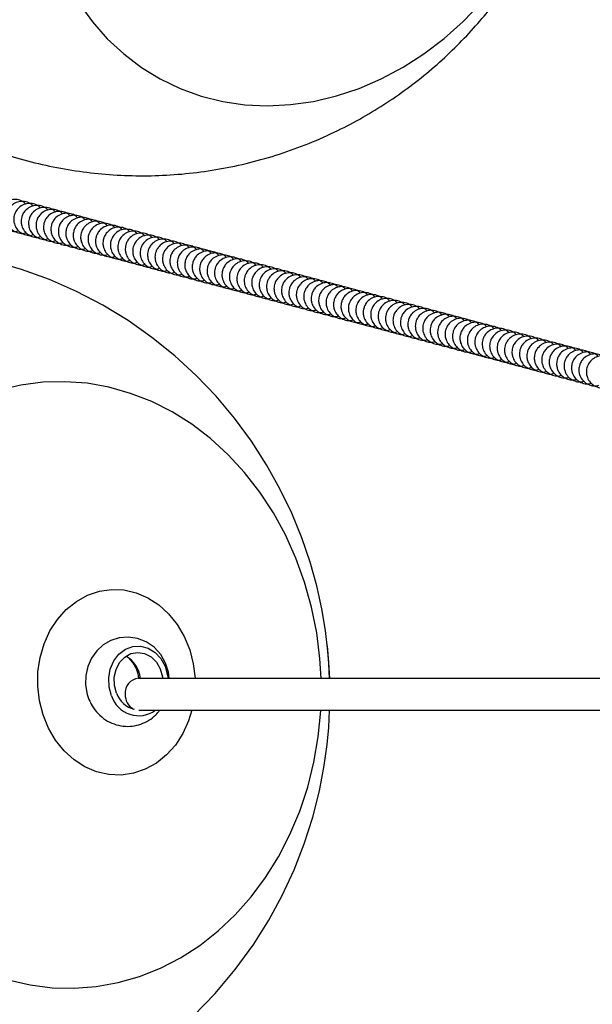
# Model space of a CAD drawing. Header units: millimetres. Extents: x 313 to 1951, y 543 to 2760.
# Tile 4 of 64: x 404 to 494, y 867 to 1021. Entities that reach past the tile are written whole.
import ezdxf

# ---------------------------------------------------------------- set-up
doc = ezdxf.new("R2010")
doc.units = ezdxf.units.MM
doc.header["$LTSCALE"] = 10

msp = doc.modelspace()

# ---------------------------------------------------------------- linework, layer by layer
at = {"color": 7, "linetype": 'Continuous', "lineweight": 25}
for p, q in [((514.14, 917.62), (422.87, 917.62)), ((421.35, 913.09), (421.53, 913.22)), ((422.94, 912.62), (514.14, 912.62))]:
    msp.add_line(p, q, dxfattribs=at)
at = {"color": 7, "linetype": 'Continuous', "lineweight": 25, "flags": 128}
for points in [[(413.56, 1023.39), (415.65, 1020.49), (417.99, 1017.84), (420.56, 1015.46), (423.33, 1013.35), (426.3, 1011.54), (429.43, 1010.04), (432.7, 1008.87), (436.09, 1008.02), (439.57, 1007.51), (443.12, 1007.34), (446.71, 1007.52), (450.32, 1008.03), (453.91, 1008.88), (457.46, 1010.06), (460.95, 1011.56), (464.35, 1013.37), (467.64, 1015.48), (470.78, 1017.87), (473.76, 1020.53), (476.55, 1023.43)], [(452.82, 917.62), (452.74, 919.93), (452.58, 921.89), (452.19, 925.14), (451.62, 928.51), (450.82, 932.11), (449.77, 935.84), (448.47, 939.65), (446.9, 943.49), (445.06, 947.32), (442.95, 951.1), (440.58, 954.8), (437.94, 958.38), (435.06, 961.82), (431.93, 965.09), (428.57, 968.18), (425, 971.05), (421.24, 973.7), (417.29, 976.1), (413.18, 978.24), (408.93, 980.11), (404.55, 981.7), (400.07, 982.99)], [(451.51, 917.62), (451.32, 920.71), (450.82, 924.77), (450.01, 928.76), (448.92, 932.67), (447.56, 936.45), (445.92, 940.09), (444.03, 943.56), (441.89, 946.82), (439.52, 949.86), (436.95, 952.66), (434.19, 955.19), (431.25, 957.43), (428.17, 959.37), (424.96, 960.99), (421.65, 962.28), (418.26, 963.24), (414.82, 963.85), (411.36, 964.11), (407.89, 964.02), (404.45, 963.58), (401.06, 962.79)], [(407.09, 916.38), (407.13, 918.66), (407.46, 920.9), (408.09, 923.05), (409, 925.05), (410.17, 926.85), (411.56, 928.4), (413.15, 929.68), (414.89, 930.65), (416.75, 931.28), (418.67, 931.56), (420.6, 931.48), (422.51, 931.04), (424.34, 930.26), (426.06, 929.15), (427.6, 927.75), (428.95, 926.08), (430.06, 924.18), (430.91, 922.11), (431.48, 919.92), (431.75, 917.65), (431.75, 917.62)], [(427.67, 917.62), (427.58, 918.57), (427.11, 920.02), (426.36, 921.35), (425.33, 922.49), (424.09, 923.35), (422.71, 923.89), (421.28, 924.1), (419.87, 923.98), (418.55, 923.55), (417.36, 922.86), (416.34, 921.93), (415.52, 920.79), (414.94, 919.49), (414.62, 918.07), (414.58, 916.59), (414.85, 915.1), (415.11, 914.33), (415.11, 914.33)], [(418.67, 914.87), (418.29, 916.24), (418.21, 917.68), (418.46, 919.08), (419, 920.35), (419.81, 921.41), (420.83, 922.18), (421.98, 922.61), (423.2, 922.67), (424.39, 922.36), (425.48, 921.69), (426.39, 920.72), (427.06, 919.51), (427.45, 918.14), (427.51, 917.62)], [(452.86, 917.62), (452.73, 920.12), (452.49, 922.72)], [(419.43, 915.29), (419.1, 916.52), (419.08, 917.8), (419.36, 919.03), (419.92, 920.11), (420.73, 920.96), (421.7, 921.5), (422.77, 921.69), (423.85, 921.52), (424.85, 920.99), (425.69, 920.16), (426.3, 919.09), (426.63, 917.86), (426.66, 917.62)], [(431.26, 912.62), (430.74, 910.98), (429.83, 908.98), (428.67, 907.18), (427.27, 905.62), (425.69, 904.35), (423.94, 903.38), (422.09, 902.75), (420.17, 902.47), (418.23, 902.55), (416.32, 902.99), (414.49, 903.77), (412.78, 904.87), (411.23, 906.28), (409.89, 907.95), (408.78, 909.84), (407.93, 911.91), (407.36, 914.11), (407.09, 916.38)], [(402.46, 870.37), (405.88, 869.59), (409.33, 869.15), (412.8, 869.07), (416.26, 869.34), (419.68, 869.95), (423.04, 870.91), (426.31, 872.22), (429.47, 873.84), (432.49, 875.79), (435.36, 878.04), (438.05, 880.57), (440.54, 883.37), (442.81, 886.41), (444.84, 889.68), (446.63, 893.15), (448.16, 896.79), (449.41, 900.58), (450.38, 904.49), (451.06, 908.48), (451.45, 912.54), (451.45, 912.62)], [(402.9, 848.04), (407.39, 849.55), (411.78, 851.36), (416.04, 853.46), (420.17, 855.86), (424.13, 858.55), (427.91, 861.51), (431.5, 864.74), (434.88, 868.23), (438.03, 871.98), (440.94, 875.98), (443.3, 879.73), (445.42, 883.62), (447.28, 887.63), (448.88, 891.72), (450.2, 895.86), (451.25, 900), (452.01, 903.97), (452.46, 907.25), (452.71, 909.93), (452.85, 912.62)]]:
    msp.add_lwpolyline(points, dxfattribs=at)
at = {"color": 7, "linetype": 'Continuous', "lineweight": 25}
for centre, radius, start, end in [((418.65, 917.16), 4.56, 5.8504, 59.9866), ((417.58, 917.01), 5.39, 6.5129, 45.0798), ((423.11, 915.33), 2.31, 96.1424, 185.0435), ((422.91, 916.21), 4.44, 197.484, 306.2188), ((423.21, 916.66), 4.01, 199.915, 255.6781), ((423.28, 914.98), 2.47, 176.5441, 241.9992)]:
    msp.add_arc(centre, radius, start, end, dxfattribs=at)
for points, knots in [([(485.23, 1033.58), (485.6, 1034.26), (486.29, 1035.51), (487.34, 1037.79), (488.48, 1040.44), (489.69, 1043.68), (490.79, 1047.18), (491.75, 1050.92), (492.52, 1054.87), (493.08, 1058.97), (493.41, 1063.2), (493.47, 1067.53), (493.26, 1071.92), (492.77, 1076.34), (491.99, 1080.76), (490.92, 1085.16), (489.55, 1089.51), (487.9, 1093.79), (485.96, 1097.96), (483.74, 1102.02), (481.25, 1105.93), (478.5, 1109.68), (475.5, 1113.24), (472.26, 1116.61), (468.8, 1119.75), (465.13, 1122.67), (461.27, 1125.33), (457.23, 1127.74), (453.03, 1129.87), (448.69, 1131.72), (444.23, 1133.27), (439.67, 1134.52), (435.02, 1135.46), (430.32, 1136.09), (425.56, 1136.4), (420.79, 1136.38), (416.01, 1136.04), (411.25, 1135.36), (406.52, 1134.36), (401.84, 1133.02), (397.23, 1131.35), (392.88, 1129.41), (388.81, 1127.26), (385.03, 1124.95), (381.41, 1122.42), (377.99, 1119.67), (374.77, 1116.76), (371.83, 1113.73), (369.3, 1110.8), (367.24, 1108.15), (365.46, 1105.64), (364.03, 1103.43), (362.32, 1100.56), (360.95, 1097.99), (359.52, 1094.96), (358.39, 1092.31), (357.18, 1089.07), (356.08, 1085.57), (355.12, 1081.83), (354.35, 1077.88), (353.78, 1073.78), (353.46, 1069.54), (353.4, 1065.22), (353.61, 1060.83), (354.1, 1056.41), (354.88, 1051.99), (355.95, 1047.59), (357.32, 1043.24), (358.97, 1038.96), (360.91, 1034.79), (363.13, 1030.73), (365.62, 1026.82), (368.37, 1023.07), (371.37, 1019.51), (374.61, 1016.14), (378.07, 1013), (381.74, 1010.08), (385.6, 1007.42), (389.64, 1005.01), (393.84, 1002.88), (398.18, 1001.03), (402.64, 999.48), (407.2, 998.23), (411.85, 997.29), (416.55, 996.66), (421.3, 996.35), (426.08, 996.37), (430.86, 996.71), (435.62, 997.39), (440.35, 998.39), (445.02, 999.73), (449.63, 1001.4), (453.99, 1003.34), (458.06, 1005.49), (461.84, 1007.8), (465.46, 1010.33), (468.88, 1013.07), (472.09, 1015.99), (475.04, 1019.02), (477.57, 1021.95), (479.63, 1024.6), (481.31, 1026.96), (482.28, 1028.48), (482.76, 1029.24)], [0, 0, 0, 0, 0.005313, 0.00983, 0.01735, 0.025211, 0.033696, 0.042612, 0.051876, 0.06142, 0.071191, 0.081147, 0.091255, 0.101485, 0.111817, 0.122232, 0.132715, 0.143254, 0.15384, 0.164465, 0.175124, 0.185811, 0.196523, 0.207257, 0.21801, 0.228782, 0.23957, 0.250375, 0.261196, 0.272034, 0.282888, 0.29376, 0.304653, 0.315567, 0.326508, 0.337479, 0.348486, 0.359537, 0.370642, 0.381816, 0.393079, 0.404459, 0.414662, 0.424848, 0.435003, 0.445107, 0.455116, 0.464926, 0.474231, 0.481846, 0.488048, 0.495494, 0.499999, 0.511067, 0.515584, 0.523103, 0.530964, 0.539449, 0.548365, 0.557629, 0.567173, 0.576944, 0.5869, 0.597008, 0.607239, 0.617571, 0.627985, 0.638468, 0.649007, 0.659593, 0.670218, 0.680877, 0.691564, 0.702276, 0.71301, 0.723763, 0.734535, 0.745324, 0.756129, 0.766949, 0.777787, 0.788641, 0.799513, 0.810406, 0.821321, 0.832261, 0.843232, 0.854239, 0.86529, 0.876395, 0.887569, 0.898832, 0.910213, 0.920416, 0.930601, 0.940757, 0.950861, 0.960869, 0.970679, 0.979985, 0.987599, 0.993801, 1, 1, 1, 1]), ([(405.21, 991.93), (405.11, 992.03), (404.81, 992.36), (404.09, 992.63), (403.19, 992.7), (402.31, 992.43), (401.65, 991.91), (401.26, 991.33), (401.02, 990.72), (400.96, 990.09), (401.09, 989.36), (401.43, 988.66), (402.06, 988.05), (402.88, 987.69), (403.61, 987.6), (404, 987.74), (404.1, 987.78)], [0, 0, 0, 0, 0.042088, 0.12735, 0.213086, 0.299337, 0.387173, 0.451574, 0.499908, 0.577195, 0.631215, 0.712146, 0.79628, 0.881542, 0.967279, 1, 1, 1, 1]), ([(406.37, 991.62), (406.27, 991.72), (405.97, 992.05), (405.26, 992.32), (404.36, 992.39), (403.48, 992.12), (402.81, 991.6), (402.42, 991.02), (402.19, 990.41), (402.13, 989.78), (402.25, 989.05), (402.59, 988.35), (403.23, 987.73), (404.04, 987.38), (404.77, 987.29), (405.16, 987.43), (405.27, 987.47)], [0, 0, 0, 0, 0.042088, 0.1273496, 0.2130861, 0.2993373, 0.3871728, 0.4515737, 0.499908, 0.5771953, 0.631215, 0.7121456, 0.7962805, 0.8815421, 0.9672785, 1, 1, 1, 1]), ([(407.54, 991.31), (407.44, 991.41), (407.14, 991.74), (406.42, 992.01), (405.53, 992.08), (404.65, 991.81), (403.98, 991.29), (403.59, 990.71), (403.35, 990.1), (403.29, 989.47), (403.42, 988.74), (403.76, 988.04), (404.39, 987.42), (405.21, 987.07), (405.94, 986.98), (406.33, 987.12), (406.44, 987.16)], [0, 0, 0, 0, 0.042088, 0.12735, 0.213086, 0.299337, 0.387173, 0.451574, 0.499908, 0.577195, 0.631215, 0.712146, 0.79628, 0.881542, 0.967279, 1, 1, 1, 1]), ([(408.7, 990.99), (408.61, 991.1), (408.3, 991.43), (407.59, 991.7), (406.69, 991.77), (405.81, 991.5), (405.15, 990.98), (404.75, 990.4), (404.52, 989.78), (404.46, 989.15), (404.59, 988.43), (404.92, 987.73), (405.56, 987.11), (406.38, 986.76), (407.11, 986.67), (407.49, 986.81), (407.6, 986.85)], [0, 0, 0, 0, 0.042088, 0.12735, 0.213086, 0.299337, 0.387173, 0.451574, 0.499908, 0.577195, 0.631215, 0.712146, 0.79628, 0.881542, 0.967279, 1, 1, 1, 1]), ([(409.87, 990.68), (409.77, 990.79), (409.47, 991.12), (408.75, 991.39), (407.86, 991.46), (406.98, 991.19), (406.31, 990.67), (405.92, 990.09), (405.69, 989.47), (405.62, 988.84), (405.75, 988.12), (406.09, 987.42), (406.72, 986.8), (407.54, 986.45), (408.27, 986.36), (408.66, 986.5), (408.77, 986.54)], [0, 0, 0, 0, 0.042088, 0.12735, 0.213086, 0.299337, 0.387173, 0.451574, 0.499908, 0.577195, 0.631215, 0.712146, 0.79628, 0.881542, 0.967279, 1, 1, 1, 1]), ([(411.04, 990.37), (410.94, 990.48), (410.64, 990.81), (409.92, 991.08), (409.02, 991.15), (408.14, 990.88), (407.48, 990.36), (407.08, 989.78), (406.85, 989.16), (406.79, 988.53), (406.92, 987.81), (407.26, 987.11), (407.89, 986.49), (408.71, 986.14), (409.44, 986.05), (409.83, 986.19), (409.93, 986.23)], [0, 0, 0, 0, 0.042088, 0.12735, 0.213086, 0.299337, 0.387173, 0.451574, 0.499908, 0.577195, 0.631215, 0.712146, 0.79628, 0.881542, 0.967279, 1, 1, 1, 1]), ([(412.2, 990.06), (412.1, 990.17), (411.8, 990.5), (411.09, 990.77), (410.19, 990.84), (409.31, 990.57), (408.64, 990.05), (408.25, 989.47), (408.02, 988.85), (407.95, 988.22), (408.08, 987.5), (408.42, 986.8), (409.05, 986.18), (409.87, 985.83), (410.6, 985.74), (410.99, 985.88), (411.1, 985.92)], [0, 0, 0, 0, 0.042088, 0.12735, 0.213086, 0.299337, 0.387173, 0.451574, 0.499908, 0.577195, 0.631215, 0.712146, 0.79628, 0.881542, 0.967279, 1, 1, 1, 1]), ([(413.37, 989.75), (413.27, 989.86), (412.97, 990.19), (412.25, 990.46), (411.35, 990.53), (410.48, 990.26), (409.81, 989.74), (409.42, 989.16), (409.18, 988.54), (409.12, 987.91), (409.25, 987.19), (409.59, 986.49), (410.22, 985.87), (411.04, 985.52), (411.77, 985.43), (412.16, 985.57), (412.27, 985.61)], [0, 0, 0, 0, 0.042088, 0.12735, 0.213086, 0.299337, 0.387173, 0.451574, 0.499908, 0.577195, 0.631215, 0.712146, 0.79628, 0.881542, 0.967279, 1, 1, 1, 1]), ([(414.53, 989.44), (414.43, 989.55), (414.13, 989.88), (413.42, 990.15), (412.52, 990.22), (411.64, 989.95), (410.97, 989.43), (410.58, 988.85), (410.35, 988.23), (410.29, 987.6), (410.41, 986.88), (410.75, 986.18), (411.39, 985.56), (412.2, 985.21), (412.94, 985.12), (413.32, 985.26), (413.43, 985.3)], [0, 0, 0, 0, 0.042088, 0.1273496, 0.2130861, 0.2993373, 0.3871728, 0.4515737, 0.499908, 0.5771953, 0.631215, 0.7121456, 0.7962805, 0.8815421, 0.9672785, 1, 1, 1, 1]), ([(415.7, 989.13), (415.6, 989.24), (415.3, 989.56), (414.58, 989.84), (413.69, 989.91), (412.81, 989.64), (412.14, 989.12), (411.75, 988.54), (411.51, 987.92), (411.45, 987.29), (411.58, 986.57), (411.92, 985.87), (412.55, 985.25), (413.37, 984.9), (414.1, 984.81), (414.49, 984.95), (414.6, 984.99)], [0, 0, 0, 0, 0.042088, 0.12735, 0.213086, 0.299337, 0.387173, 0.451574, 0.499908, 0.577195, 0.631215, 0.712146, 0.79628, 0.881542, 0.967279, 1, 1, 1, 1]), ([(416.87, 988.82), (416.77, 988.93), (416.46, 989.25), (415.75, 989.53), (414.85, 989.6), (413.97, 989.33), (413.31, 988.81), (412.91, 988.23), (412.68, 987.61), (412.62, 986.98), (412.75, 986.26), (413.08, 985.56), (413.72, 984.94), (414.54, 984.59), (415.27, 984.5), (415.66, 984.64), (415.76, 984.68)], [0, 0, 0, 0, 0.042088, 0.12735, 0.213086, 0.299337, 0.387173, 0.451574, 0.499908, 0.577195, 0.631215, 0.712146, 0.79628, 0.881542, 0.967279, 1, 1, 1, 1]), ([(418.03, 988.51), (417.93, 988.62), (417.63, 988.94), (416.92, 989.22), (416.02, 989.29), (415.14, 989.02), (414.47, 988.5), (414.08, 987.92), (413.85, 987.3), (413.78, 986.67), (413.91, 985.95), (414.25, 985.25), (414.88, 984.63), (415.7, 984.28), (416.43, 984.19), (416.82, 984.33), (416.93, 984.36)], [0, 0, 0, 0, 0.042088, 0.12735, 0.213086, 0.299337, 0.387173, 0.451574, 0.499908, 0.577195, 0.631215, 0.712146, 0.79628, 0.881542, 0.967279, 1, 1, 1, 1]), ([(419.2, 988.2), (419.1, 988.31), (418.8, 988.63), (418.08, 988.91), (417.18, 988.98), (416.3, 988.71), (415.64, 988.19), (415.25, 987.61), (415.01, 986.99), (414.95, 986.36), (415.08, 985.63), (415.42, 984.94), (416.05, 984.32), (416.87, 983.97), (417.6, 983.88), (417.99, 984.02), (418.09, 984.05)], [0, 0, 0, 0, 0.042088, 0.12735, 0.213086, 0.299337, 0.387173, 0.451574, 0.499908, 0.577195, 0.631215, 0.712146, 0.79628, 0.881542, 0.967279, 1, 1, 1, 1]), ([(420.36, 987.89), (420.26, 988), (419.96, 988.32), (419.25, 988.6), (418.35, 988.67), (417.47, 988.4), (416.8, 987.88), (416.41, 987.3), (416.18, 986.68), (416.12, 986.05), (416.24, 985.32), (416.58, 984.63), (417.22, 984.01), (418.03, 983.66), (418.76, 983.57), (419.15, 983.71), (419.26, 983.74)], [0, 0, 0, 0, 0.042088, 0.12735, 0.213086, 0.299337, 0.387173, 0.451574, 0.499908, 0.577195, 0.631215, 0.712146, 0.79628, 0.881542, 0.967279, 1, 1, 1, 1]), ([(421.53, 987.58), (421.43, 987.69), (421.13, 988.01), (420.41, 988.29), (419.52, 988.36), (418.64, 988.09), (417.97, 987.57), (417.58, 986.99), (417.34, 986.37), (417.28, 985.74), (417.41, 985.01), (417.75, 984.32), (418.38, 983.7), (419.2, 983.35), (419.93, 983.26), (420.32, 983.4), (420.43, 983.43)], [0, 0, 0, 0, 0.042088, 0.12735, 0.213086, 0.299337, 0.387173, 0.451574, 0.499908, 0.577195, 0.631215, 0.712146, 0.79628, 0.881542, 0.967279, 1, 1, 1, 1]), ([(422.69, 987.27), (422.6, 987.38), (422.29, 987.7), (421.58, 987.98), (420.68, 988.05), (419.8, 987.78), (419.14, 987.26), (418.74, 986.68), (418.51, 986.06), (418.45, 985.43), (418.57, 984.7), (418.91, 984.01), (419.55, 983.39), (420.37, 983.04), (421.1, 982.95), (421.48, 983.09), (421.59, 983.12)], [0, 0, 0, 0, 0.042088, 0.12735, 0.213086, 0.299337, 0.387173, 0.451574, 0.499908, 0.577195, 0.631215, 0.712146, 0.79628, 0.881542, 0.967279, 1, 1, 1, 1]), ([(423.86, 986.96), (423.76, 987.07), (423.46, 987.39), (422.74, 987.67), (421.85, 987.74), (420.97, 987.47), (420.3, 986.95), (419.91, 986.37), (419.68, 985.75), (419.61, 985.12), (419.74, 984.39), (420.08, 983.7), (420.71, 983.08), (421.53, 982.73), (422.26, 982.64), (422.65, 982.78), (422.76, 982.81)], [0, 0, 0, 0, 0.042088, 0.12735, 0.213086, 0.299337, 0.387173, 0.451574, 0.499908, 0.577195, 0.631215, 0.712146, 0.79628, 0.881542, 0.967279, 1, 1, 1, 1]), ([(425.03, 986.65), (424.93, 986.76), (424.63, 987.08), (423.91, 987.36), (423.01, 987.43), (422.13, 987.16), (421.47, 986.64), (421.07, 986.06), (420.84, 985.44), (420.78, 984.81), (420.91, 984.08), (421.25, 983.39), (421.88, 982.77), (422.7, 982.42), (423.43, 982.33), (423.82, 982.47), (423.92, 982.5)], [0, 0, 0, 0, 0.042088, 0.1273496, 0.2130861, 0.2993373, 0.3871728, 0.4515737, 0.499908, 0.5771953, 0.631215, 0.7121456, 0.7962805, 0.8815421, 0.9672785, 1, 1, 1, 1]), ([(426.19, 986.34), (426.09, 986.45), (425.79, 986.77), (425.08, 987.05), (424.18, 987.12), (423.3, 986.85), (422.63, 986.33), (422.24, 985.75), (422.01, 985.13), (421.94, 984.5), (422.07, 983.77), (422.41, 983.08), (423.04, 982.46), (423.86, 982.11), (424.59, 982.02), (424.98, 982.16), (425.09, 982.19)], [0, 0, 0, 0, 0.042088, 0.1273496, 0.2130861, 0.2993373, 0.3871728, 0.4515737, 0.499908, 0.5771953, 0.631215, 0.7121456, 0.7962805, 0.8815421, 0.9672785, 1, 1, 1, 1]), ([(427.36, 986.03), (427.26, 986.14), (426.96, 986.46), (426.24, 986.74), (425.34, 986.81), (424.46, 986.54), (423.8, 986.02), (423.41, 985.44), (423.17, 984.82), (423.11, 984.19), (423.24, 983.46), (423.58, 982.77), (424.21, 982.15), (425.03, 981.8), (425.76, 981.71), (426.15, 981.84), (426.25, 981.88)], [0, 0, 0, 0, 0.042088, 0.12735, 0.213086, 0.299337, 0.387173, 0.451574, 0.499908, 0.577195, 0.631215, 0.712146, 0.79628, 0.881542, 0.967279, 1, 1, 1, 1]), ([(428.52, 985.72), (428.42, 985.83), (428.12, 986.15), (427.41, 986.43), (426.51, 986.5), (425.63, 986.23), (424.96, 985.71), (424.57, 985.13), (424.34, 984.51), (424.28, 983.88), (424.4, 983.15), (424.74, 982.46), (425.38, 981.84), (426.19, 981.49), (426.93, 981.4), (427.31, 981.53), (427.42, 981.57)], [0, 0, 0, 0, 0.042088, 0.12735, 0.213086, 0.299337, 0.387173, 0.451574, 0.499908, 0.577195, 0.631215, 0.712146, 0.79628, 0.881542, 0.967279, 1, 1, 1, 1]), ([(429.69, 985.41), (429.59, 985.52), (429.29, 985.84), (428.57, 986.12), (427.68, 986.18), (426.8, 985.92), (426.13, 985.4), (425.74, 984.82), (425.5, 984.2), (425.44, 983.57), (425.57, 982.84), (425.91, 982.15), (426.54, 981.53), (427.36, 981.18), (428.09, 981.09), (428.48, 981.22), (428.59, 981.26)], [0, 0, 0, 0, 0.042088, 0.12735, 0.213086, 0.299337, 0.387173, 0.451574, 0.499908, 0.577195, 0.631215, 0.712146, 0.79628, 0.881542, 0.967279, 1, 1, 1, 1]), ([(430.86, 985.1), (430.76, 985.21), (430.45, 985.53), (429.74, 985.81), (428.84, 985.87), (427.96, 985.6), (427.3, 985.09), (426.9, 984.51), (426.67, 983.89), (426.61, 983.26), (426.74, 982.53), (427.07, 981.84), (427.71, 981.22), (428.53, 980.87), (429.26, 980.78), (429.65, 980.91), (429.75, 980.95)], [0, 0, 0, 0, 0.042088, 0.12735, 0.213086, 0.299337, 0.387173, 0.451574, 0.499908, 0.577195, 0.631215, 0.712146, 0.79628, 0.881542, 0.967279, 1, 1, 1, 1]), ([(432.02, 984.79), (431.92, 984.9), (431.62, 985.22), (430.91, 985.5), (430.01, 985.56), (429.13, 985.29), (428.46, 984.78), (428.07, 984.2), (427.84, 983.58), (427.77, 982.95), (427.9, 982.22), (428.24, 981.53), (428.87, 980.91), (429.69, 980.56), (430.42, 980.47), (430.81, 980.6), (430.92, 980.64)], [0, 0, 0, 0, 0.042088, 0.12735, 0.213086, 0.299337, 0.387173, 0.451574, 0.499908, 0.577195, 0.631215, 0.712146, 0.79628, 0.881542, 0.967279, 1, 1, 1, 1]), ([(433.19, 984.48), (433.09, 984.59), (432.79, 984.91), (432.07, 985.19), (431.17, 985.25), (430.29, 984.98), (429.63, 984.47), (429.24, 983.89), (429, 983.27), (428.94, 982.64), (429.07, 981.91), (429.41, 981.22), (430.04, 980.6), (430.86, 980.25), (431.59, 980.16), (431.98, 980.29), (432.08, 980.33)], [0, 0, 0, 0, 0.042088, 0.12735, 0.213086, 0.299337, 0.387173, 0.451574, 0.499908, 0.577195, 0.631215, 0.712146, 0.79628, 0.881542, 0.967279, 1, 1, 1, 1]), ([(434.35, 984.17), (434.25, 984.28), (433.95, 984.6), (433.24, 984.88), (432.34, 984.94), (431.46, 984.67), (430.79, 984.16), (430.4, 983.58), (430.17, 982.96), (430.11, 982.33), (430.23, 981.6), (430.57, 980.91), (431.21, 980.29), (432.02, 979.94), (432.75, 979.85), (433.14, 979.98), (433.25, 980.02)], [0, 0, 0, 0, 0.042088, 0.12735, 0.213086, 0.299337, 0.387173, 0.451574, 0.499908, 0.577195, 0.631215, 0.712146, 0.79628, 0.881542, 0.967279, 1, 1, 1, 1]), ([(435.52, 983.86), (435.42, 983.97), (435.12, 984.29), (434.4, 984.57), (433.51, 984.63), (432.63, 984.36), (431.96, 983.85), (431.57, 983.27), (431.33, 982.65), (431.27, 982.02), (431.4, 981.29), (431.74, 980.6), (432.37, 979.98), (433.19, 979.63), (433.92, 979.54), (434.31, 979.67), (434.42, 979.71)], [0, 0, 0, 0, 0.042088, 0.1273496, 0.2130861, 0.2993373, 0.3871728, 0.4515737, 0.499908, 0.5771953, 0.631215, 0.7121456, 0.7962805, 0.8815421, 0.9672785, 1, 1, 1, 1]), ([(436.68, 983.55), (436.58, 983.66), (436.28, 983.98), (435.57, 984.26), (434.67, 984.32), (433.79, 984.05), (433.13, 983.54), (432.73, 982.96), (432.5, 982.34), (432.44, 981.71), (432.56, 980.98), (432.9, 980.29), (433.54, 979.67), (434.36, 979.32), (435.09, 979.23), (435.47, 979.36), (435.58, 979.4)], [0, 0, 0, 0, 0.042088, 0.12735, 0.213086, 0.299337, 0.387173, 0.451574, 0.499908, 0.577195, 0.631215, 0.712146, 0.79628, 0.881542, 0.967279, 1, 1, 1, 1]), ([(437.85, 983.24), (437.75, 983.35), (437.45, 983.67), (436.73, 983.95), (435.84, 984.01), (434.96, 983.74), (434.29, 983.23), (433.9, 982.65), (433.67, 982.03), (433.6, 981.4), (433.73, 980.67), (434.07, 979.98), (434.7, 979.36), (435.52, 979.01), (436.25, 978.92), (436.64, 979.05), (436.75, 979.09)], [0, 0, 0, 0, 0.042088, 0.12735, 0.213086, 0.299337, 0.387173, 0.451574, 0.499908, 0.577195, 0.631215, 0.712146, 0.79628, 0.881542, 0.967279, 1, 1, 1, 1]), ([(439.02, 982.93), (438.92, 983.04), (438.62, 983.36), (437.9, 983.64), (437, 983.7), (436.12, 983.43), (435.46, 982.92), (435.06, 982.34), (434.83, 981.72), (434.77, 981.09), (434.9, 980.36), (435.23, 979.67), (435.87, 979.05), (436.69, 978.7), (437.42, 978.61), (437.81, 978.74), (437.91, 978.78)], [0, 0, 0, 0, 0.042088, 0.12735, 0.213086, 0.299337, 0.387173, 0.451574, 0.499908, 0.577195, 0.631215, 0.712146, 0.79628, 0.881542, 0.967279, 1, 1, 1, 1]), ([(440.18, 982.62), (440.08, 982.72), (439.78, 983.05), (439.07, 983.33), (438.17, 983.39), (437.29, 983.12), (436.62, 982.61), (436.23, 982.03), (436, 981.41), (435.93, 980.78), (436.06, 980.05), (436.4, 979.36), (437.03, 978.74), (437.85, 978.39), (438.58, 978.29), (438.97, 978.43), (439.08, 978.47)], [0, 0, 0, 0, 0.042088, 0.12735, 0.213086, 0.299337, 0.387173, 0.451574, 0.499908, 0.577195, 0.631215, 0.712146, 0.79628, 0.881542, 0.967279, 1, 1, 1, 1]), ([(441.35, 982.31), (441.25, 982.41), (440.95, 982.74), (440.23, 983.02), (439.33, 983.08), (438.45, 982.81), (437.79, 982.3), (437.4, 981.71), (437.16, 981.1), (437.1, 980.47), (437.23, 979.74), (437.57, 979.05), (438.2, 978.43), (439.02, 978.08), (439.75, 977.98), (440.14, 978.12), (440.24, 978.16)], [0, 0, 0, 0, 0.042088, 0.12735, 0.213086, 0.299337, 0.387173, 0.451574, 0.499908, 0.577195, 0.631215, 0.712146, 0.79628, 0.881542, 0.967279, 1, 1, 1, 1]), ([(442.51, 982), (442.41, 982.1), (442.11, 982.43), (441.4, 982.71), (440.5, 982.77), (439.62, 982.5), (438.95, 981.99), (438.56, 981.4), (438.33, 980.79), (438.27, 980.16), (438.39, 979.43), (438.73, 978.74), (439.37, 978.12), (440.18, 977.77), (440.92, 977.67), (441.3, 977.81), (441.41, 977.85)], [0, 0, 0, 0, 0.042088, 0.12735, 0.213086, 0.299337, 0.387173, 0.451574, 0.499908, 0.577195, 0.631215, 0.712146, 0.79628, 0.881542, 0.967279, 1, 1, 1, 1]), ([(443.68, 981.69), (443.58, 981.79), (443.28, 982.12), (442.56, 982.4), (441.67, 982.46), (440.79, 982.19), (440.12, 981.68), (439.73, 981.09), (439.49, 980.48), (439.43, 979.85), (439.56, 979.12), (439.9, 978.43), (440.53, 977.81), (441.35, 977.46), (442.08, 977.36), (442.47, 977.5), (442.58, 977.54)], [0, 0, 0, 0, 0.042088, 0.1273496, 0.2130861, 0.2993373, 0.3871728, 0.4515737, 0.499908, 0.5771953, 0.631215, 0.7121456, 0.7962805, 0.8815421, 0.9672785, 1, 1, 1, 1]), ([(444.85, 981.38), (444.75, 981.48), (444.44, 981.81), (443.73, 982.09), (442.83, 982.15), (441.95, 981.88), (441.29, 981.37), (440.89, 980.78), (440.66, 980.17), (440.6, 979.54), (440.73, 978.81), (441.06, 978.12), (441.7, 977.5), (442.52, 977.15), (443.25, 977.05), (443.63, 977.19), (443.74, 977.23)], [0, 0, 0, 0, 0.042088, 0.1273496, 0.2130861, 0.2993373, 0.3871728, 0.4515737, 0.499908, 0.5771953, 0.631215, 0.7121456, 0.7962805, 0.8815421, 0.9672785, 1, 1, 1, 1]), ([(446.01, 981.07), (445.91, 981.17), (445.61, 981.5), (444.9, 981.78), (444, 981.84), (443.12, 981.57), (442.45, 981.06), (442.06, 980.47), (441.83, 979.86), (441.76, 979.23), (441.89, 978.5), (442.23, 977.81), (442.86, 977.19), (443.68, 976.83), (444.41, 976.74), (444.8, 976.88), (444.91, 976.92)], [0, 0, 0, 0, 0.042088, 0.12735, 0.213086, 0.299337, 0.387173, 0.451574, 0.499908, 0.577195, 0.631215, 0.712146, 0.79628, 0.881542, 0.967279, 1, 1, 1, 1]), ([(447.18, 980.76), (447.08, 980.86), (446.78, 981.19), (446.06, 981.46), (445.16, 981.53), (444.28, 981.26), (443.62, 980.74), (443.23, 980.16), (442.99, 979.55), (442.93, 978.92), (443.06, 978.19), (443.4, 977.5), (444.03, 976.88), (444.85, 976.52), (445.58, 976.43), (445.97, 976.57), (446.07, 976.61)], [0, 0, 0, 0, 0.042088, 0.12735, 0.213086, 0.299337, 0.387173, 0.451574, 0.499908, 0.577195, 0.631215, 0.712146, 0.79628, 0.881542, 0.967279, 1, 1, 1, 1]), ([(448.34, 980.45), (448.24, 980.55), (447.94, 980.88), (447.23, 981.15), (446.33, 981.22), (445.45, 980.95), (444.78, 980.43), (444.39, 979.85), (444.16, 979.24), (444.09, 978.61), (444.22, 977.88), (444.56, 977.18), (445.2, 976.57), (446.01, 976.21), (446.74, 976.12), (447.13, 976.26), (447.24, 976.3)], [0, 0, 0, 0, 0.042088, 0.12735, 0.213086, 0.299337, 0.387173, 0.451574, 0.499908, 0.577195, 0.631215, 0.712146, 0.79628, 0.881542, 0.967279, 1, 1, 1, 1]), ([(449.51, 980.14), (449.41, 980.24), (449.11, 980.57), (448.39, 980.84), (447.5, 980.91), (446.62, 980.64), (445.95, 980.12), (445.56, 979.54), (445.32, 978.93), (445.26, 978.3), (445.39, 977.57), (445.73, 976.87), (446.36, 976.25), (447.18, 975.9), (447.91, 975.81), (448.3, 975.95), (448.41, 975.99)], [0, 0, 0, 0, 0.042088, 0.12735, 0.213086, 0.299337, 0.387173, 0.451574, 0.499908, 0.577195, 0.631215, 0.712146, 0.79628, 0.881542, 0.967279, 1, 1, 1, 1]), ([(450.67, 979.83), (450.57, 979.93), (450.27, 980.26), (449.56, 980.53), (448.66, 980.6), (447.78, 980.33), (447.12, 979.81), (446.72, 979.23), (446.49, 978.61), (446.43, 977.99), (446.55, 977.26), (446.89, 976.56), (447.53, 975.94), (448.35, 975.59), (449.08, 975.5), (449.46, 975.64), (449.57, 975.68)], [0, 0, 0, 0, 0.042088, 0.12735, 0.213086, 0.299337, 0.387173, 0.451574, 0.499908, 0.577195, 0.631215, 0.712146, 0.79628, 0.881542, 0.967279, 1, 1, 1, 1]), ([(451.84, 979.51), (451.74, 979.62), (451.44, 979.95), (450.72, 980.22), (449.83, 980.29), (448.95, 980.02), (448.28, 979.5), (447.89, 978.92), (447.66, 978.3), (447.59, 977.67), (447.72, 976.95), (448.06, 976.25), (448.69, 975.63), (449.51, 975.28), (450.24, 975.19), (450.63, 975.33), (450.74, 975.37)], [0, 0, 0, 0, 0.042088, 0.12735, 0.213086, 0.299337, 0.387173, 0.451574, 0.499908, 0.577195, 0.631215, 0.712146, 0.79628, 0.881542, 0.967279, 1, 1, 1, 1]), ([(453.01, 979.2), (452.91, 979.31), (452.6, 979.64), (451.89, 979.91), (450.99, 979.98), (450.11, 979.71), (449.45, 979.19), (449.05, 978.61), (448.82, 977.99), (448.76, 977.36), (448.89, 976.64), (449.22, 975.94), (449.86, 975.32), (450.68, 974.97), (451.41, 974.88), (451.8, 975.02), (451.9, 975.06)], [0, 0, 0, 0, 0.042088, 0.12735, 0.213086, 0.299337, 0.387173, 0.451574, 0.499908, 0.577195, 0.631215, 0.712146, 0.79628, 0.881542, 0.967279, 1, 1, 1, 1]), ([(454.17, 978.89), (454.07, 979), (453.77, 979.33), (453.06, 979.6), (452.16, 979.67), (451.28, 979.4), (450.61, 978.88), (450.22, 978.3), (449.99, 977.68), (449.92, 977.05), (450.05, 976.33), (450.39, 975.63), (451.02, 975.01), (451.84, 974.66), (452.57, 974.57), (452.96, 974.71), (453.07, 974.75)], [0, 0, 0, 0, 0.042088, 0.1273496, 0.2130861, 0.2993373, 0.3871728, 0.4515737, 0.499908, 0.5771953, 0.631215, 0.7121456, 0.7962805, 0.8815421, 0.9672785, 1, 1, 1, 1]), ([(455.34, 978.58), (455.24, 978.69), (454.94, 979.02), (454.22, 979.29), (453.32, 979.36), (452.44, 979.09), (451.78, 978.57), (451.39, 977.99), (451.15, 977.37), (451.09, 976.74), (451.22, 976.02), (451.56, 975.32), (452.19, 974.7), (453.01, 974.35), (453.74, 974.26), (454.13, 974.4), (454.23, 974.44)], [0, 0, 0, 0, 0.042088, 0.1273496, 0.2130861, 0.2993373, 0.3871728, 0.4515737, 0.499908, 0.5771953, 0.631215, 0.7121456, 0.7962805, 0.8815421, 0.9672785, 1, 1, 1, 1]), ([(456.5, 978.27), (456.4, 978.38), (456.1, 978.71), (455.39, 978.98), (454.49, 979.05), (453.61, 978.78), (452.94, 978.26), (452.55, 977.68), (452.32, 977.06), (452.26, 976.43), (452.38, 975.71), (452.72, 975.01), (453.36, 974.39), (454.17, 974.04), (454.91, 973.95), (455.29, 974.09), (455.4, 974.13)], [0, 0, 0, 0, 0.042088, 0.12735, 0.213086, 0.299337, 0.387173, 0.451574, 0.499908, 0.577195, 0.631215, 0.712146, 0.79628, 0.881542, 0.967279, 1, 1, 1, 1]), ([(457.67, 977.96), (457.57, 978.07), (457.27, 978.4), (456.55, 978.67), (455.66, 978.74), (454.78, 978.47), (454.11, 977.95), (453.72, 977.37), (453.48, 976.75), (453.42, 976.12), (453.55, 975.4), (453.89, 974.7), (454.52, 974.08), (455.34, 973.73), (456.07, 973.64), (456.46, 973.78), (456.57, 973.82)], [0, 0, 0, 0, 0.042088, 0.12735, 0.213086, 0.299337, 0.387173, 0.451574, 0.499908, 0.577195, 0.631215, 0.712146, 0.79628, 0.881542, 0.967279, 1, 1, 1, 1]), ([(458.84, 977.65), (458.74, 977.76), (458.43, 978.08), (457.72, 978.36), (456.82, 978.43), (455.94, 978.16), (455.28, 977.64), (454.88, 977.06), (454.65, 976.44), (454.59, 975.81), (454.72, 975.09), (455.05, 974.39), (455.69, 973.77), (456.51, 973.42), (457.24, 973.33), (457.62, 973.47), (457.73, 973.51)], [0, 0, 0, 0, 0.042088, 0.12735, 0.213086, 0.299337, 0.387173, 0.451574, 0.499908, 0.577195, 0.631215, 0.712146, 0.79628, 0.881542, 0.967279, 1, 1, 1, 1]), ([(460, 977.34), (459.9, 977.45), (459.6, 977.77), (458.88, 978.05), (457.99, 978.12), (457.11, 977.85), (456.44, 977.33), (456.05, 976.75), (455.82, 976.13), (455.75, 975.5), (455.88, 974.78), (456.22, 974.08), (456.85, 973.46), (457.67, 973.11), (458.4, 973.02), (458.79, 973.16), (458.9, 973.2)], [0, 0, 0, 0, 0.042088, 0.12735, 0.213086, 0.299337, 0.387173, 0.451574, 0.499908, 0.577195, 0.631215, 0.712146, 0.79628, 0.881542, 0.967279, 1, 1, 1, 1]), ([(461.17, 977.03), (461.07, 977.14), (460.77, 977.46), (460.05, 977.74), (459.15, 977.81), (458.27, 977.54), (457.61, 977.02), (457.21, 976.44), (456.98, 975.82), (456.92, 975.19), (457.05, 974.47), (457.39, 973.77), (458.02, 973.15), (458.84, 972.8), (459.57, 972.71), (459.96, 972.85), (460.06, 972.88)], [0, 0, 0, 0, 0.042088, 0.12735, 0.213086, 0.299337, 0.387173, 0.451574, 0.499908, 0.577195, 0.631215, 0.712146, 0.79628, 0.881542, 0.967279, 1, 1, 1, 1]), ([(462.33, 976.72), (462.23, 976.83), (461.93, 977.15), (461.22, 977.43), (460.32, 977.5), (459.44, 977.23), (458.77, 976.71), (458.38, 976.13), (458.15, 975.51), (458.08, 974.88), (458.21, 974.15), (458.55, 973.46), (459.19, 972.84), (460, 972.49), (460.73, 972.4), (461.12, 972.54), (461.23, 972.57)], [0, 0, 0, 0, 0.042088, 0.12735, 0.213086, 0.299337, 0.387173, 0.451574, 0.499908, 0.577195, 0.631215, 0.712146, 0.79628, 0.881542, 0.967279, 1, 1, 1, 1]), ([(463.5, 976.41), (463.4, 976.52), (463.1, 976.84), (462.38, 977.12), (461.49, 977.19), (460.61, 976.92), (459.94, 976.4), (459.55, 975.82), (459.31, 975.2), (459.25, 974.57), (459.38, 973.84), (459.72, 973.15), (460.35, 972.53), (461.17, 972.18), (461.9, 972.09), (462.29, 972.23), (462.4, 972.26)], [0, 0, 0, 0, 0.042088, 0.1273496, 0.2130861, 0.2993373, 0.3871728, 0.4515737, 0.499908, 0.5771953, 0.631215, 0.7121456, 0.7962805, 0.8815421, 0.9672785, 1, 1, 1, 1]), ([(464.66, 976.1), (464.56, 976.21), (464.26, 976.53), (463.55, 976.81), (462.65, 976.88), (461.77, 976.61), (461.1, 976.09), (460.71, 975.51), (460.48, 974.89), (460.42, 974.26), (460.54, 973.53), (460.88, 972.84), (461.52, 972.22), (462.33, 971.87), (463.07, 971.78), (463.45, 971.92), (463.56, 971.95)], [0, 0, 0, 0, 0.042088, 0.12735, 0.213086, 0.299337, 0.387173, 0.451574, 0.499908, 0.577195, 0.631215, 0.712146, 0.79628, 0.881542, 0.967279, 1, 1, 1, 1]), ([(465.83, 975.79), (465.73, 975.9), (465.43, 976.22), (464.71, 976.5), (463.82, 976.57), (462.94, 976.3), (462.27, 975.78), (461.88, 975.2), (461.64, 974.58), (461.58, 973.95), (461.71, 973.22), (462.05, 972.53), (462.68, 971.91), (463.5, 971.56), (464.23, 971.47), (464.62, 971.61), (464.73, 971.64)], [0, 0, 0, 0, 0.042088, 0.12735, 0.213086, 0.299337, 0.387173, 0.451574, 0.499908, 0.577195, 0.631215, 0.712146, 0.79628, 0.881542, 0.967279, 1, 1, 1, 1]), ([(467, 975.48), (466.9, 975.59), (466.59, 975.91), (465.88, 976.19), (464.98, 976.26), (464.1, 975.99), (463.44, 975.47), (463.04, 974.89), (462.81, 974.27), (462.75, 973.64), (462.88, 972.91), (463.21, 972.22), (463.85, 971.6), (464.67, 971.25), (465.4, 971.16), (465.79, 971.3), (465.89, 971.33)], [0, 0, 0, 0, 0.042088, 0.12735, 0.213086, 0.299337, 0.387173, 0.451574, 0.499908, 0.577195, 0.631215, 0.712146, 0.79628, 0.881542, 0.967279, 1, 1, 1, 1]), ([(468.16, 975.17), (468.06, 975.28), (467.76, 975.6), (467.05, 975.88), (466.15, 975.95), (465.27, 975.68), (464.6, 975.16), (464.21, 974.58), (463.98, 973.96), (463.91, 973.33), (464.04, 972.6), (464.38, 971.91), (465.01, 971.29), (465.83, 970.94), (466.56, 970.85), (466.95, 970.99), (467.06, 971.02)], [0, 0, 0, 0, 0.042088, 0.12735, 0.213086, 0.299337, 0.387173, 0.451574, 0.499908, 0.577195, 0.631215, 0.712146, 0.79628, 0.881542, 0.967279, 1, 1, 1, 1]), ([(469.33, 974.86), (469.23, 974.97), (468.93, 975.29), (468.21, 975.57), (467.31, 975.64), (466.43, 975.37), (465.77, 974.85), (465.38, 974.27), (465.14, 973.65), (465.08, 973.02), (465.21, 972.29), (465.55, 971.6), (466.18, 970.98), (467, 970.63), (467.73, 970.54), (468.12, 970.68), (468.22, 970.71)], [0, 0, 0, 0, 0.042088, 0.12735, 0.213086, 0.299337, 0.387173, 0.451574, 0.499908, 0.577195, 0.631215, 0.712146, 0.79628, 0.881542, 0.967279, 1, 1, 1, 1]), ([(470.49, 974.55), (470.39, 974.66), (470.09, 974.98), (469.38, 975.26), (468.48, 975.33), (467.6, 975.06), (466.93, 974.54), (466.54, 973.96), (466.31, 973.34), (466.25, 972.71), (466.37, 971.98), (466.71, 971.29), (467.35, 970.67), (468.16, 970.32), (468.89, 970.23), (469.28, 970.36), (469.39, 970.4)], [0, 0, 0, 0, 0.042088, 0.12735, 0.213086, 0.299337, 0.387173, 0.451574, 0.499908, 0.577195, 0.631215, 0.712146, 0.79628, 0.881542, 0.967279, 1, 1, 1, 1]), ([(471.66, 974.24), (471.56, 974.35), (471.26, 974.67), (470.54, 974.95), (469.65, 975.02), (468.77, 974.75), (468.1, 974.23), (467.71, 973.65), (467.47, 973.03), (467.41, 972.4), (467.54, 971.67), (467.88, 970.98), (468.51, 970.36), (469.33, 970.01), (470.06, 969.92), (470.45, 970.05), (470.56, 970.09)], [0, 0, 0, 0, 0.042088, 0.12735, 0.213086, 0.299337, 0.387173, 0.451574, 0.499908, 0.577195, 0.631215, 0.712146, 0.79628, 0.881542, 0.967279, 1, 1, 1, 1]), ([(472.82, 973.93), (472.73, 974.04), (472.42, 974.36), (471.71, 974.64), (470.81, 974.7), (469.93, 974.43), (469.27, 973.92), (468.87, 973.34), (468.64, 972.72), (468.58, 972.09), (468.71, 971.36), (469.04, 970.67), (469.68, 970.05), (470.5, 969.7), (471.23, 969.61), (471.61, 969.74), (471.72, 969.78)], [0, 0, 0, 0, 0.042088, 0.1273496, 0.2130861, 0.2993373, 0.3871728, 0.4515737, 0.499908, 0.5771953, 0.631215, 0.7121456, 0.7962805, 0.8815421, 0.9672785, 1, 1, 1, 1]), ([(473.99, 973.62), (473.89, 973.73), (473.59, 974.05), (472.87, 974.33), (471.98, 974.39), (471.1, 974.12), (470.43, 973.61), (470.04, 973.03), (469.81, 972.41), (469.74, 971.78), (469.87, 971.05), (470.21, 970.36), (470.84, 969.74), (471.66, 969.39), (472.39, 969.3), (472.78, 969.43), (472.89, 969.47)], [0, 0, 0, 0, 0.042088, 0.1273496, 0.2130861, 0.2993373, 0.3871728, 0.4515737, 0.499908, 0.5771953, 0.631215, 0.7121456, 0.7962805, 0.8815421, 0.9672785, 1, 1, 1, 1]), ([(475.16, 973.31), (475.06, 973.42), (474.76, 973.74), (474.04, 974.02), (473.14, 974.08), (472.26, 973.81), (471.6, 973.3), (471.2, 972.72), (470.97, 972.1), (470.91, 971.47), (471.04, 970.74), (471.38, 970.05), (472.01, 969.43), (472.83, 969.08), (473.56, 968.99), (473.95, 969.12), (474.05, 969.16)], [0, 0, 0, 0, 0.042088, 0.12735, 0.213086, 0.299337, 0.387173, 0.451574, 0.499908, 0.577195, 0.631215, 0.712146, 0.79628, 0.881542, 0.967279, 1, 1, 1, 1]), ([(476.32, 973), (476.22, 973.11), (475.92, 973.43), (475.21, 973.71), (474.31, 973.77), (473.43, 973.5), (472.76, 972.99), (472.37, 972.41), (472.14, 971.79), (472.07, 971.16), (472.2, 970.43), (472.54, 969.74), (473.18, 969.12), (473.99, 968.77), (474.72, 968.68), (475.11, 968.81), (475.22, 968.85)], [0, 0, 0, 0, 0.042088, 0.12735, 0.213086, 0.299337, 0.387173, 0.451574, 0.499908, 0.577195, 0.631215, 0.712146, 0.79628, 0.881542, 0.967279, 1, 1, 1, 1]), ([(477.49, 972.69), (477.39, 972.8), (477.09, 973.12), (476.37, 973.4), (475.47, 973.46), (474.6, 973.19), (473.93, 972.68), (473.54, 972.1), (473.3, 971.48), (473.24, 970.85), (473.37, 970.12), (473.71, 969.43), (474.34, 968.81), (475.16, 968.46), (475.89, 968.37), (476.28, 968.5), (476.39, 968.54)], [0, 0, 0, 0, 0.042088, 0.12735, 0.213086, 0.299337, 0.387173, 0.451574, 0.499908, 0.577195, 0.631215, 0.712146, 0.79628, 0.881542, 0.967279, 1, 1, 1, 1]), ([(478.65, 972.38), (478.55, 972.49), (478.25, 972.81), (477.54, 973.09), (476.64, 973.15), (475.76, 972.88), (475.09, 972.37), (474.7, 971.79), (474.47, 971.17), (474.41, 970.54), (474.53, 969.81), (474.87, 969.12), (475.51, 968.5), (476.32, 968.15), (477.06, 968.06), (477.44, 968.19), (477.55, 968.23)], [0, 0, 0, 0, 0.042088, 0.12735, 0.213086, 0.299337, 0.387173, 0.451574, 0.499908, 0.577195, 0.631215, 0.712146, 0.79628, 0.881542, 0.967279, 1, 1, 1, 1]), ([(479.82, 972.07), (479.72, 972.18), (479.42, 972.5), (478.7, 972.78), (477.81, 972.84), (476.93, 972.57), (476.26, 972.06), (475.87, 971.48), (475.63, 970.86), (475.57, 970.23), (475.7, 969.5), (476.04, 968.81), (476.67, 968.19), (477.49, 967.84), (478.22, 967.75), (478.61, 967.88), (478.72, 967.92)], [0, 0, 0, 0, 0.042088, 0.12735, 0.213086, 0.299337, 0.387173, 0.451574, 0.499908, 0.577195, 0.631215, 0.712146, 0.79628, 0.881542, 0.967279, 1, 1, 1, 1]), ([(480.99, 971.76), (480.89, 971.87), (480.58, 972.19), (479.87, 972.47), (478.97, 972.53), (478.09, 972.26), (477.43, 971.75), (477.03, 971.17), (476.8, 970.55), (476.74, 969.92), (476.87, 969.19), (477.2, 968.5), (477.84, 967.88), (478.66, 967.53), (479.39, 967.44), (479.78, 967.57), (479.88, 967.61)], [0, 0, 0, 0, 0.042088, 0.12735, 0.213086, 0.299337, 0.387173, 0.451574, 0.499908, 0.577195, 0.631215, 0.712146, 0.79628, 0.881542, 0.967279, 1, 1, 1, 1]), ([(482.15, 971.45), (482.05, 971.55), (481.75, 971.88), (481.04, 972.16), (480.14, 972.22), (479.26, 971.95), (478.59, 971.44), (478.2, 970.86), (477.97, 970.24), (477.9, 969.61), (478.03, 968.88), (478.37, 968.19), (479, 967.57), (479.82, 967.22), (480.55, 967.13), (480.94, 967.26), (481.05, 967.3)], [0, 0, 0, 0, 0.042088, 0.12735, 0.213086, 0.299337, 0.387173, 0.451574, 0.499908, 0.577195, 0.631215, 0.712146, 0.79628, 0.881542, 0.967279, 1, 1, 1, 1]), ([(483.32, 971.14), (483.22, 971.24), (482.92, 971.57), (482.2, 971.85), (481.3, 971.91), (480.42, 971.64), (479.76, 971.13), (479.37, 970.55), (479.13, 969.93), (479.07, 969.3), (479.2, 968.57), (479.54, 967.88), (480.17, 967.26), (480.99, 966.91), (481.72, 966.81), (482.11, 966.95), (482.21, 966.99)], [0, 0, 0, 0, 0.042088, 0.12735, 0.213086, 0.299337, 0.387173, 0.451574, 0.499908, 0.577195, 0.631215, 0.712146, 0.79628, 0.881542, 0.967279, 1, 1, 1, 1]), ([(484.48, 970.83), (484.38, 970.93), (484.08, 971.26), (483.37, 971.54), (482.47, 971.6), (481.59, 971.33), (480.92, 970.82), (480.53, 970.23), (480.3, 969.62), (480.24, 968.99), (480.36, 968.26), (480.7, 967.57), (481.34, 966.95), (482.15, 966.6), (482.88, 966.5), (483.27, 966.64), (483.38, 966.68)], [0, 0, 0, 0, 0.042088, 0.1273496, 0.2130861, 0.2993373, 0.3871728, 0.4515737, 0.499908, 0.5771953, 0.631215, 0.7121456, 0.7962805, 0.8815421, 0.9672785, 1, 1, 1, 1]), ([(485.65, 970.52), (485.55, 970.62), (485.25, 970.95), (484.53, 971.23), (483.64, 971.29), (482.76, 971.02), (482.09, 970.51), (481.7, 969.92), (481.46, 969.31), (481.4, 968.68), (481.53, 967.95), (481.87, 967.26), (482.5, 966.64), (483.32, 966.29), (484.05, 966.19), (484.44, 966.33), (484.55, 966.37)], [0, 0, 0, 0, 0.042088, 0.12735, 0.213086, 0.299337, 0.387173, 0.451574, 0.499908, 0.577195, 0.631215, 0.712146, 0.79628, 0.881542, 0.967279, 1, 1, 1, 1]), ([(486.81, 970.21), (486.72, 970.31), (486.41, 970.64), (485.7, 970.92), (484.8, 970.98), (483.92, 970.71), (483.26, 970.2), (482.86, 969.61), (482.63, 969), (482.57, 968.37), (482.7, 967.64), (483.03, 966.95), (483.67, 966.33), (484.49, 965.98), (485.22, 965.88), (485.6, 966.02), (485.71, 966.06)], [0, 0, 0, 0, 0.042088, 0.12735, 0.213086, 0.299337, 0.387173, 0.451574, 0.499908, 0.577195, 0.631215, 0.712146, 0.79628, 0.881542, 0.967279, 1, 1, 1, 1]), ([(487.98, 969.9), (487.88, 970), (487.58, 970.33), (486.86, 970.61), (485.97, 970.67), (485.09, 970.4), (484.42, 969.89), (484.03, 969.3), (483.8, 968.69), (483.73, 968.06), (483.86, 967.33), (484.2, 966.64), (484.83, 966.02), (485.65, 965.66), (486.38, 965.57), (486.77, 965.71), (486.88, 965.75)], [0, 0, 0, 0, 0.042088, 0.12735, 0.213086, 0.299337, 0.387173, 0.451574, 0.499908, 0.577195, 0.631215, 0.712146, 0.79628, 0.881542, 0.967279, 1, 1, 1, 1]), ([(489.15, 969.59), (489.05, 969.69), (488.75, 970.02), (488.03, 970.3), (487.13, 970.36), (486.25, 970.09), (485.59, 969.58), (485.19, 968.99), (484.96, 968.38), (484.9, 967.75), (485.03, 967.02), (485.37, 966.33), (486, 965.71), (486.82, 965.35), (487.55, 965.26), (487.94, 965.4), (488.04, 965.44)], [0, 0, 0, 0, 0.042088, 0.12735, 0.213086, 0.299337, 0.387173, 0.451574, 0.499908, 0.577195, 0.631215, 0.712146, 0.79628, 0.881542, 0.967279, 1, 1, 1, 1]), ([(490.31, 969.28), (490.21, 969.38), (489.91, 969.71), (489.2, 969.98), (488.3, 970.05), (487.42, 969.78), (486.75, 969.26), (486.36, 968.68), (486.13, 968.07), (486.06, 967.44), (486.19, 966.71), (486.53, 966.02), (487.16, 965.4), (487.98, 965.04), (488.71, 964.95), (489.1, 965.09), (489.21, 965.13)], [0, 0, 0, 0, 0.042088, 0.12735, 0.213086, 0.299337, 0.387173, 0.451574, 0.499908, 0.577195, 0.631215, 0.712146, 0.79628, 0.881542, 0.967279, 1, 1, 1, 1]), ([(491.48, 968.97), (491.38, 969.07), (491.08, 969.4), (490.36, 969.67), (489.46, 969.74), (488.58, 969.47), (487.92, 968.95), (487.53, 968.37), (487.29, 967.76), (487.23, 967.13), (487.36, 966.4), (487.7, 965.7), (488.33, 965.09), (489.15, 964.73), (489.88, 964.64), (490.27, 964.78), (490.38, 964.82)], [0, 0, 0, 0, 0.042088, 0.12735, 0.213086, 0.299337, 0.387173, 0.451574, 0.499908, 0.577195, 0.631215, 0.712146, 0.79628, 0.881542, 0.967279, 1, 1, 1, 1]), ([(492.64, 968.66), (492.54, 968.76), (492.24, 969.09), (491.53, 969.36), (490.63, 969.43), (489.75, 969.16), (489.08, 968.64), (488.69, 968.06), (488.46, 967.45), (488.4, 966.82), (488.52, 966.09), (488.86, 965.39), (489.5, 964.77), (490.31, 964.42), (491.05, 964.33), (491.43, 964.47), (491.54, 964.51)], [0, 0, 0, 0, 0.042088, 0.12735, 0.213086, 0.299337, 0.387173, 0.451574, 0.499908, 0.577195, 0.631215, 0.712146, 0.79628, 0.881542, 0.967279, 1, 1, 1, 1]), ([(493.81, 968.34), (493.71, 968.45), (493.41, 968.78), (492.69, 969.05), (491.8, 969.12), (490.92, 968.85), (490.25, 968.33), (489.86, 967.75), (489.62, 967.13), (489.56, 966.51), (489.69, 965.78), (490.03, 965.08), (490.66, 964.46), (491.48, 964.11), (492.21, 964.02), (492.6, 964.16), (492.71, 964.2)], [0, 0, 0, 0, 0.042088, 0.12735, 0.213086, 0.299337, 0.387173, 0.451574, 0.499908, 0.577195, 0.631215, 0.712146, 0.79628, 0.881542, 0.967279, 1, 1, 1, 1]), ([(494.98, 968.03), (494.88, 968.14), (494.57, 968.47), (493.86, 968.74), (492.96, 968.81), (492.08, 968.54), (491.42, 968.02), (491.02, 967.44), (490.79, 966.82), (490.73, 966.19), (490.86, 965.47), (491.19, 964.77), (491.83, 964.15), (492.65, 963.8), (493.38, 963.71), (493.77, 963.85), (493.87, 963.89)], [0, 0, 0, 0, 0.042088, 0.12735, 0.213086, 0.299337, 0.387173, 0.451574, 0.499908, 0.577195, 0.631215, 0.712146, 0.79628, 0.881542, 0.967279, 1, 1, 1, 1]), ([(496.14, 967.72), (496.04, 967.83), (495.74, 968.16), (495.03, 968.43), (494.13, 968.5), (493.25, 968.23), (492.58, 967.71), (492.19, 967.13), (491.96, 966.51), (491.89, 965.88), (492.02, 965.16), (492.36, 964.46), (492.99, 963.84), (493.81, 963.49), (494.54, 963.4), (494.93, 963.54), (495.04, 963.58)], [0, 0, 0, 0, 0.042088, 0.12735, 0.213086, 0.299337, 0.387173, 0.451574, 0.499908, 0.577195, 0.631215, 0.712146, 0.79628, 0.881542, 0.967279, 1, 1, 1, 1]), ([(497.31, 967.41), (497.21, 967.52), (496.91, 967.85), (496.19, 968.12), (495.29, 968.19), (494.41, 967.92), (493.75, 967.4), (493.36, 966.82), (493.12, 966.2), (493.06, 965.57), (493.19, 964.85), (493.53, 964.15), (494.16, 963.53), (494.98, 963.18), (495.71, 963.09), (496.1, 963.23), (496.2, 963.27)], [0, 0, 0, 0, 0.042088, 0.12735, 0.213086, 0.299337, 0.387173, 0.451574, 0.499908, 0.577195, 0.631215, 0.712146, 0.79628, 0.881542, 0.967279, 1, 1, 1, 1]), ([(415.11, 914.33), (415.27, 913.99), (415.65, 913.18), (416.52, 912.07), (417.69, 911.09), (419.03, 910.42), (420.47, 910.09), (421.91, 910.09), (423.28, 910.41), (424.53, 911.02), (425.53, 911.77), (426.01, 912.38), (426.2, 912.62)], [0, 0, 0, 0, 0.0829735, 0.1940428, 0.3051651, 0.4147117, 0.5219269, 0.626698, 0.7294739, 0.8309075, 0.9319349, 1, 1, 1, 1])]:
    msp.add_open_spline(points, degree=3, knots=knots, dxfattribs=at)

doc.saveas('drawing.dxf')
